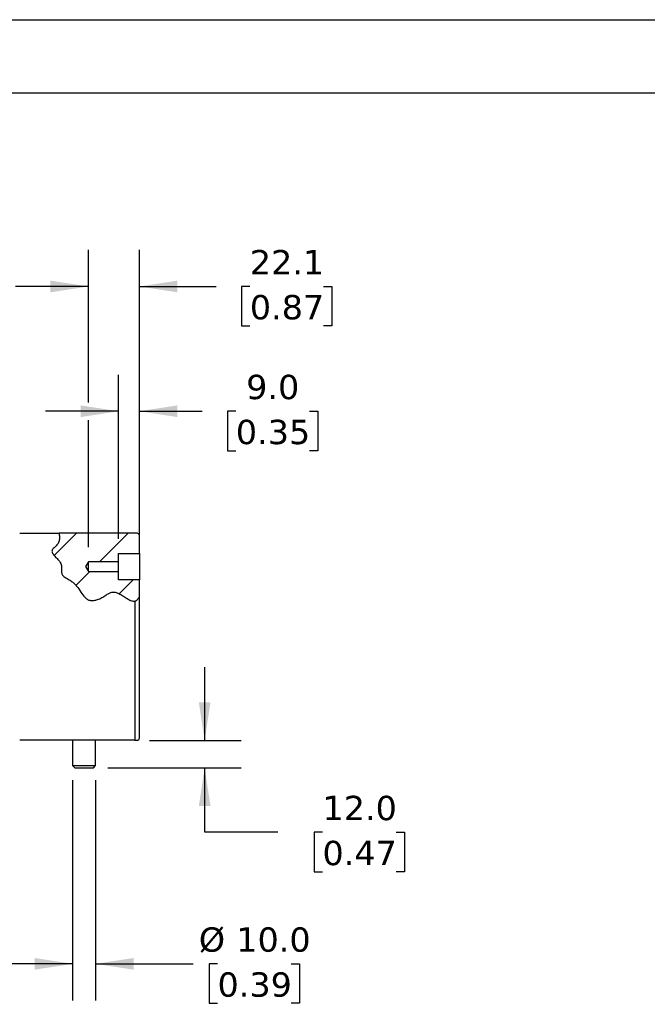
# Model space of a CAD drawing. Header units: millimetres. Extents: x 0 to 1397, y 0 to 1080.
# Tile 6 of 7: x 776 to 1049, y 651 to 1080. Entities that reach past the tile are written whole.
import ezdxf

# ---------------------------------------------------------------- set-up
doc = ezdxf.new("R2010")
doc.units = ezdxf.units.MM
doc.header["$LTSCALE"] = 5
doc.linetypes.add('SLD-Solid', pattern=[0])
doc.layers.add('DIMENSIONS', color=140, linetype='SLD-Solid', lineweight=25)
doc.layers.add('TEXT', color=140, linetype='SLD-Solid', lineweight=25)
doc.layers.add('HATCH', color=6, linetype='SLD-Solid')
doc.styles.add('SLDTEXTSTYLE0', font='VERDANA.TTF')
doc.dimstyles.new('SLDDIMSTYLE2', dxfattribs={"dimtxt": 10.790039, "dimasz": 16.51, "dimexe": 0, "dimexo": 0.0625, "dimgap": 2.69751, "dimtad": 0, "dimtih": 1, "dimtoh": 1, "dimrnd": 1e-09, "dimzin": 4, "dimdsep": 46, "dimtxsty": 'SLDTEXTSTYLE0', "dimsah": 1, "dimcen": 0.09, "dimadec": 0, "dimazin": 1, "dimtfac": 1, "dimtmove": 0, "dimatfit": 0, "dimfxl": 0, "dimfrac": 2, "dimtolj": 1, "dimtzin": 12, "dimarcsym": 0})
doc.dimstyles.new('SLDDIMSTYLE5', dxfattribs={"dimtxt": 10.790039, "dimasz": 16.51, "dimexe": 0, "dimexo": 0.0625, "dimgap": 2.69751, "dimtad": 0, "dimtih": 1, "dimtoh": 1, "dimrnd": 1e-09, "dimzin": 12, "dimdsep": 46, "dimtxsty": 'SLDTEXTSTYLE0', "dimsah": 1, "dimcen": 0.09, "dimadec": 0, "dimazin": 3, "dimtfac": 1, "dimtmove": 0, "dimatfit": 0, "dimfxl": 0, "dimfrac": 2, "dimtolj": 1, "dimtzin": 12, "dimarcsym": 0})

# ---------------------------------------------------------------- blocks, each defined once
blk = doc.blocks.new('_D_20')
at = {"layer": 'DIMENSIONS'}
for p, q in [((819.07, 853.84), (819.07, 925.17)), ((828.07, 853.84), (828.07, 925.17)), ((819.07, 909.3), (787.32, 909.3)), ((828.07, 909.3), (855.37, 909.3)), ((869.99, 909.3), (866.37, 909.3)), ((866.37, 909.3), (866.37, 892.15)), ((902.05, 909.3), (905.68, 909.3)), ((905.68, 909.3), (905.68, 892.15)), ((866.37, 892.15), (869.99, 892.15)), ((905.68, 892.15), (902.05, 892.15))]:
    blk.add_line(p, q, dxfattribs=at)
for points in [[(819.07, 909.3), (802.56, 911.84), (802.56, 906.76)], [(828.07, 909.3), (844.58, 906.76), (844.58, 911.84)]]:
    blk.add_solid(points, dxfattribs=at)
at = {"layer": 'DIMENSIONS', "char_height": 10.583, "attachment_point": 1, "style": 'SLDTEXTSTYLE0'}
for s, insert in [('9.0', (874.48, 925.15)), ('0.35', (869.99, 905.59))]:
    blk.add_mtext(s, dxfattribs=dict(at, insert=insert))
blk = doc.blocks.new('_D_21')
at = {"layer": 'DIMENSIONS'}
for p, q in [((805.93, 913.11), (805.93, 979.42)), ((828.07, 853.84), (828.07, 979.42)), ((805.93, 963.54), (774.18, 963.54)), ((828.07, 963.54), (861.46, 963.54)), ((876.08, 963.54), (872.46, 963.54)), ((872.46, 963.54), (872.46, 946.4)), ((908.15, 963.54), (911.77, 963.54)), ((911.77, 963.54), (911.77, 946.4)), ((872.46, 946.4), (876.08, 946.4)), ((911.77, 946.4), (908.15, 946.4)), ((805.93, 850.19), (805.93, 905.49))]:
    blk.add_line(p, q, dxfattribs=at)
for points in [[(805.93, 963.54), (789.42, 966.08), (789.42, 961)], [(828.07, 963.54), (844.58, 961), (844.58, 966.08)]]:
    blk.add_solid(points, dxfattribs=at)
at = {"layer": 'DIMENSIONS', "char_height": 10.583, "attachment_point": 1, "style": 'SLDTEXTSTYLE0'}
for s, insert in [('22.1', (876.08, 979.4)), ('0.87', (876.08, 959.84))]:
    blk.add_mtext(s, dxfattribs=dict(at, insert=insert))
blk = doc.blocks.new('_D_22')
at = {"layer": 'DIMENSIONS'}
for p, q in [((799.07, 748.89), (799.07, 653.21)), ((809.07, 748.89), (809.07, 653.21)), ((799.07, 669.08), (767.32, 669.08)), ((809.07, 669.08), (851.48, 669.08)), ((862.04, 669.08), (858.42, 669.08)), ((858.42, 669.08), (858.42, 651.93)), ((894.1, 669.08), (897.73, 669.08)), ((897.73, 669.08), (897.73, 651.93)), ((858.42, 651.93), (862.04, 651.93)), ((897.73, 651.93), (894.1, 651.93))]:
    blk.add_line(p, q, dxfattribs=at)
for points in [[(799.07, 669.08), (782.56, 671.62), (782.56, 666.54)], [(809.07, 669.08), (825.58, 666.54), (825.58, 671.62)]]:
    blk.add_solid(points, dxfattribs=at)
at = {"layer": 'DIMENSIONS', "char_height": 10.583, "attachment_point": 1, "style": 'SLDTEXTSTYLE0'}
for s, insert in [('%%c', (853.9, 684.94)), ('10.0', (870.19, 684.94)), ('0.39', (862.04, 665.38))]:
    blk.add_mtext(s, dxfattribs=dict(at, insert=insert))
blk = doc.blocks.new('_D_23')
at = {"layer": 'DIMENSIONS'}
for p, q in [((856.45, 766.24), (856.45, 797.99)), ((832.42, 766.24), (872.32, 766.24)), ((814.42, 754.24), (872.32, 754.24)), ((856.45, 726.27), (856.45, 754.24)), ((888.2, 726.27), (856.45, 726.27)), ((907.65, 726.27), (904.03, 726.27)), ((904.03, 726.27), (904.03, 709.12)), ((939.71, 726.27), (943.34, 726.27)), ((943.34, 726.27), (943.34, 709.12)), ((904.03, 709.12), (907.65, 709.12)), ((943.34, 709.12), (939.71, 709.12))]:
    blk.add_line(p, q, dxfattribs=at)
for points in [[(856.45, 766.24), (858.99, 782.75), (853.91, 782.75)], [(856.45, 754.24), (853.91, 737.73), (858.99, 737.73)]]:
    blk.add_solid(points, dxfattribs=at)
at = {"layer": 'DIMENSIONS', "char_height": 10.583, "attachment_point": 1, "style": 'SLDTEXTSTYLE0'}
for s, insert in [('12.0', (907.65, 742.13)), ('0.47', (907.65, 722.56))]:
    blk.add_mtext(s, dxfattribs=dict(at, insert=insert))
blk = doc.blocks.new('SW_HATCH_0')
at = {"layer": 'HATCH', "color": 0}
for p, q in [((0, 0), (9.65, 9.65)), ((19.7, -2.75), (32.1, 9.65)), ((9.45, -13), (15.5, -6.95)), ((28.26, -16.64), (34.3, -10.6))]:
    blk.add_line(p, q, dxfattribs=at)

msp = doc.modelspace()

# ---------------------------------------------------------------- linework, layer by layer
at = {"color": 7, "linetype": 'SLD-Solid'}
msp.add_line((0.012, 1079.513), (1397.012, 1079.513), dxfattribs=at)
for p, q in [((776.073, 856.245), (793.162, 856.245)), ((826.073, 856.245), (793.162, 856.245)), ((826.073, 856.244), (826.073, 856.245)), ((827.073, 856.244), (826.073, 856.244)), ((828.073, 847.495), (828.073, 855.244)), ((819.073, 847.495), (828.073, 847.495)), ((819.073, 843.845), (819.073, 847.495)), ((828.073, 847.495), (828.073, 835.995)), ((805.935, 843.845), (804.673, 841.745)), ((819.073, 843.845), (805.935, 843.845)), ((805.935, 839.645), (805.935, 843.845)), ((819.073, 839.645), (819.073, 843.845)), ((804.673, 841.745), (805.935, 839.645)), ((805.935, 839.645), (819.073, 839.645)), ((819.073, 835.995), (819.073, 839.645)), ((828.073, 835.995), (819.073, 835.995)), ((828.073, 828.495), (828.073, 835.995)), ((826.073, 826.769), (826.073, 767.245)), ((828.073, 767.245), (828.073, 828.495)), ((826.073, 766.245), (776.073, 766.245)), ((799.073, 766.245), (799.073, 755.245)), ((809.073, 755.245), (809.073, 766.245)), ((826.073, 767.245), (826.073, 766.245)), ((826.073, 766.245), (827.073, 766.245)), ((799.073, 755.245), (800.073, 754.245)), ((799.073, 755.245), (804.073, 755.245)), ((800.073, 754.245), (804.073, 754.245)), ((804.073, 755.245), (809.073, 755.245)), ((804.073, 754.245), (808.073, 754.245)), ((808.073, 754.245), (809.073, 755.245))]:
    msp.add_line(p, q)
for centre, start, end in [((827.073, 855.244), 0.00052, 90.00055), ((827.073, 767.245), 269.99908, 359.99985)]:
    msp.add_arc(centre, 1, start, end)
for points, knots in [([(793.162, 856.245), (793.165, 856.226), (793.178, 856.155), (793.203, 856.002), (793.239, 855.763), (793.273, 855.501), (793.292, 855.321), (793.3, 855.245)], [0, 0, 0, 0, 0.0554881, 0.2150392, 0.4619859, 0.7716919, 1, 1, 1, 1]), ([(793.3, 855.245), (793.33, 854.723), (793.389, 853.701), (793.017, 852.127), (791.996, 850.79), (790.905, 849.94), (790.215, 849.157), (790.022, 848.501), (790.19, 847.85), (790.726, 846.96), (791.746, 845.875), (793.066, 844.484), (794.238, 842.782), (794.316, 840.901), (794.168, 839.367), (794.63, 837.809), (796.246, 836.763), (798.014, 835.868), (799.599, 834.671), (801.117, 832.974), (802.59, 830.799), (804.031, 828.736), (805.475, 827.468), (806.843, 826.928), (808.375, 826.984), (810.034, 827.443), (811.77, 828.234), (813.35, 829.208), (814.715, 830.119), (816.07, 830.765), (817.663, 830.727), (819.243, 830.062), (820.809, 829.132), (822.344, 828.109), (823.804, 827.245), (825.069, 826.701), (825.819, 826.752), (826.073, 826.769)], [0, 0, 0, 0, 0.0272725, 0.0533296, 0.0825682, 0.1130397, 0.1257619, 0.1363909, 0.1472276, 0.159826, 0.1904396, 0.2245292, 0.2608198, 0.2947583, 0.3199105, 0.3416872, 0.3755077, 0.4151347, 0.4467835, 0.4783023, 0.5337165, 0.5840674, 0.6092031, 0.6330933, 0.658875, 0.6877624, 0.7227396, 0.7581922, 0.7846068, 0.8087119, 0.8352417, 0.8648762, 0.897425, 0.9304639, 0.9610349, 0.9867955, 1, 1, 1, 1]), ([(826.073, 826.769), (826.235, 826.814), (826.601, 826.915), (826.904, 827.146), (827.073, 827.274)], [0, 0, 0, 0, 0.44293375, 1, 1, 1, 1]), ([(827.073, 827.274), (827.196, 827.387), (827.454, 827.623), (827.731, 827.977), (827.922, 828.254), (828.017, 828.404), (828.059, 828.472), (828.072, 828.493), (828.073, 828.495)], [0, 0, 0, 0, 0.3163835, 0.6598397, 0.8484693, 0.9539905, 0.9950377, 1, 1, 1, 1])]:
    msp.add_open_spline(points, degree=3, knots=knots)
at = {"layer": 'TEXT'}
msp.add_line((31.75, 1047.75), (1365.25, 1047.75), dxfattribs=at)

# ---------------------------------------------------------------- block references
at = {"layer": 'HATCH'}
msp.add_blockref('SW_HATCH_0', (791.087, 846.598), dxfattribs=at)

# ---------------------------------------------------------------- dimensions: what is measured, and where the dimension line sits
at = {"layer": 'DIMENSIONS'}
for base, p1, p2, dimstyle, picture, middle in [((805.935, 963.545), (828.073, 847.495), (805.935, 843.845), 'SLDDIMSTYLE5', '_D_21', (892.116, 963.545)), ((828.073, 909.297), (819.073, 847.495), (828.073, 847.495), 'SLDDIMSTYLE2', '_D_20', (886.021, 909.297))]:
    dim = msp.add_linear_dim(base=base, p1=p1, p2=p2, dimstyle=dimstyle, dxfattribs=at)
    dim.commit()
    dim.dimension.update_dxf_attribs({"geometry": picture, "text_midpoint": middle, "dimtype": 160})
dim = msp.add_linear_dim(base=(856.448, 754.245), p1=(826.073, 766.245), p2=(808.073, 754.245), angle=90, dimstyle='SLDDIMSTYLE2', dxfattribs=at)
dim.commit()
dim.dimension.update_dxf_attribs({"geometry": '_D_23', "text_midpoint": (856.448, 726.271), "dimtype": 160})
dim = msp.add_linear_dim(base=(799.073, 669.083), p1=(809.073, 755.245), p2=(799.073, 755.245), text='%%c<>', dimstyle='SLDDIMSTYLE2', dxfattribs=at)
dim.commit()
dim.dimension.update_dxf_attribs({"geometry": '_D_22', "text_midpoint": (878.073, 669.083), "dimtype": 160})

doc.saveas('drawing.dxf')
